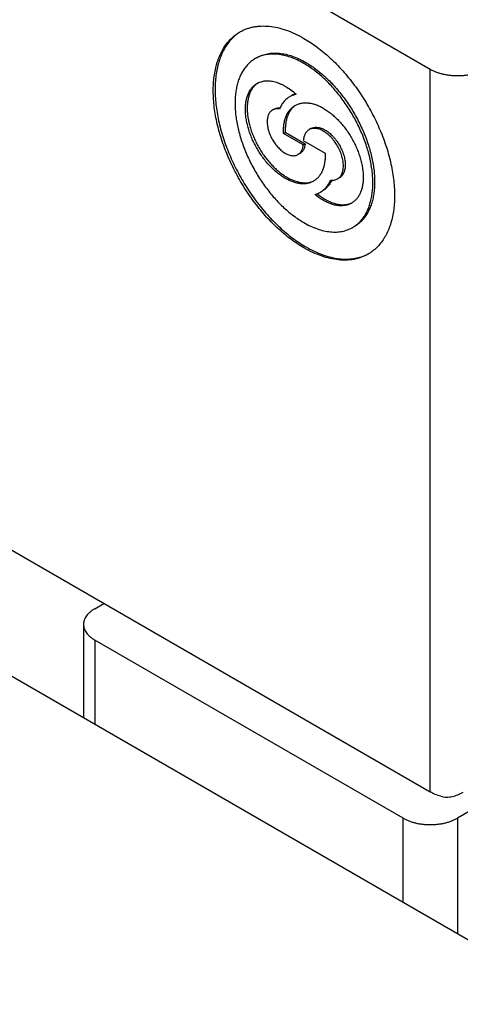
# Model space of a CAD drawing. Header units: inches. Extents: x 0 to 34, y 0 to 22.
# Tile 67 of 78: x 27.945 to 28.081, y 14.572 to 14.874. Entities that reach past the tile are written whole.
import ezdxf

# ---------------------------------------------------------------- set-up
doc = ezdxf.new("R2010")
doc.units = ezdxf.units.IN
doc.header["$LTSCALE"] = 1.87
doc.header["$MEASUREMENT"] = 0
doc.layers.get('0').update_dxf_attribs({"linetype": 'CONTINUOUS'})

msp = doc.modelspace()

# ---------------------------------------------------------------- linework, layer by layer
at = {"color": 7, "linetype": 'CONTINUOUS'}
for p, q in [((28.0714115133, 14.8591142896), (27.9266494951, 14.9426980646)), ((28.0714115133, 14.6373172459), (28.0714115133, 14.8591142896)), ((28.0301923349, 14.8515336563), (28.0283447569, 14.8507970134)), ((28.0235168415, 14.8469544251), (28.0229600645, 14.8466329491)), ((28.0347755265, 14.8409450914), (28.0342187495, 14.8406236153)), ((28.0263450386, 14.8394899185), (28.0269018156, 14.8398113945)), ((28.0324371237, 14.8359724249), (28.0263450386, 14.8394899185)), ((28.0269018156, 14.8398113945), (28.0329939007, 14.8362939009)), ((28.0324371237, 14.8372582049), (28.0391336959, 14.833391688)), ((28.0324371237, 14.8359724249), (28.0329939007, 14.8362939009)), ((28.0313912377, 14.8333164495), (28.0308344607, 14.8329949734)), ((28.0435009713, 14.8258331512), (28.0429441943, 14.8255116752)), ((27.9266494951, 14.7209010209), (28.0714115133, 14.6373172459)), ((27.8943063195, 14.7009174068), (28.117351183, 14.5721340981)), ((27.9684077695, 14.6935786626), (27.9711889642, 14.6951844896)), ((27.9649484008, 14.6887565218), (27.9649484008, 14.6601295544)), ((28.0630598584, 14.6292834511), (27.9684077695, 14.6839343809)), ((27.9684077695, 14.6839343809), (27.9684077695, 14.6581321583)), ((28.174415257, 14.6839343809), (28.0797631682, 14.6292834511)), ((28.0630598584, 14.6034812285), (28.0630598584, 14.6292834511)), ((28.0797631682, 14.6292834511), (28.0797631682, 14.5938369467))]:
    msp.add_line(p, q, dxfattribs=at)
for centre, radius, start, end in [((28.0217021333, 14.8501019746), 0.0058156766, 123.8217497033, 126.3211137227), ((28.0323455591, 14.8451481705), 0.006892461, 109.3851215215, 119.9788338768), ((28.0333978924, 14.8433395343), 0.0058355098, 125.6193976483, 126.310991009), ((28.0333843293, 14.8433585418), 0.0058121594, 123.3289852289, 125.6198354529), ((28.033194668, 14.8302052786), 0.0058530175, 292.8765623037, 293.660239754), ((28.0332084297, 14.8301741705), 0.0058190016, 293.6590495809, 296.9420317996), ((28.0323238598, 14.8295220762), 0.0099315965, 332.7300718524, 333.5658941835), ((28.0338960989, 14.8277615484), 0.0073774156, 286.8706235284, 291.7893440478), ((28.0339464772, 14.8276291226), 0.0072357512, 291.8081644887, 292.5722790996), ((28.0339802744, 14.8275500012), 0.0071497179, 292.5655669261, 299.9880305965), ((28.0448663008, 14.8234886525), 0.0058852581, 290.9618509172, 293.6724781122), ((28.0448925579, 14.8234280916), 0.0058192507, 293.6751164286, 296.8928416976)]:
    msp.add_arc(centre, radius, start, end, dxfattribs=at)
for points, knots in [([(28.0326233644, 14.8043632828), (28.0319278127, 14.8047648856), (28.0305388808, 14.8056279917), (28.0285037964, 14.8070664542), (28.0264910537, 14.8086638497), (28.0245115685, 14.8104115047), (28.022575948, 14.8123000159), (28.0206946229, 14.8143192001), (28.0188777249, 14.816458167), (28.0171350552, 14.8187053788), (28.0154760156, 14.8210487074), (28.0139095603, 14.823475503), (28.0124441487, 14.825972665), (28.0110876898, 14.8285267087), (28.0098475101, 14.8311238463), (28.0087303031, 14.833750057), (28.0077420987, 14.8363911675), (28.0068882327, 14.8390329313), (28.0061733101, 14.8416611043), (28.0056011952, 14.8442615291), (28.0051749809, 14.8468202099), (28.0048969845, 14.8493233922), (28.004768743, 14.8517576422), (28.0047910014, 14.8541099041), (28.0049637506, 14.8563676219), (28.0052861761, 14.8585186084), (28.0056825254, 14.8602306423), (28.0060748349, 14.8615334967), (28.0065065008, 14.8627646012), (28.0071329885, 14.864219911), (28.0080319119, 14.8658352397), (28.009065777, 14.8672924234), (28.0102293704, 14.8685829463), (28.0115161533, 14.8696988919), (28.0124537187, 14.8703234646), (28.0129373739, 14.870602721)], [0, 0, 0, 0, 0.0306653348, 0.0623882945, 0.0951022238, 0.1287253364, 0.1631634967, 0.1983120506, 0.2340575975, 0.2702797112, 0.3068525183, 0.3436462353, 0.3805286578, 0.4173666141, 0.4540274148, 0.4903803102, 0.5262979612, 0.5616579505, 0.5963443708, 0.6302494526, 0.6632753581, 0.695336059, 0.7263594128, 0.7562894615, 0.785088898, 0.8127418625, 0.8392568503, 0.8521007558, 0.8646761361, 0.8890531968, 0.9124932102, 0.9351287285, 0.9571250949, 0.9786767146, 1, 1, 1, 1]), ([(28.0129461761, 14.8705896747), (28.0127140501, 14.8704400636), (28.0122580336, 14.8701253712), (28.0113813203, 14.8694356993), (28.0103539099, 14.8684596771), (28.0092491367, 14.8671257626), (28.008272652, 14.8656318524), (28.0074294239, 14.8639864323), (28.0067234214, 14.8621984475), (28.0061579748, 14.8602774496), (28.0057357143, 14.8582335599), (28.0054586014, 14.856077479), (28.005327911, 14.8538204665), (28.0053441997, 14.8514743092), (28.0055073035, 14.8490512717), (28.0058163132, 14.8465640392), (28.0062695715, 14.8440256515), (28.0068646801, 14.8414494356), (28.0075984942, 14.8388489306), (28.0084671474, 14.836237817), (28.0094660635, 14.8336298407), (28.0105899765, 14.8310387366), (28.011832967, 14.8284781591), (28.0131884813, 14.8259616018), (28.0146493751, 14.8235023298), (28.0162079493, 14.8211133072), (28.0178559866, 14.8188071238), (28.0195848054, 14.8165959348), (28.0213852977, 14.8144913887), (28.0232479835, 14.8125045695), (28.0251630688, 14.8106459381), (28.0271204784, 14.8089252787), (28.0291099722, 14.8073516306), (28.0311210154, 14.8059333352), (28.0324930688, 14.8050814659), (28.0331801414, 14.8046847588)], [0, 0, 0, 0, 0.0106307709, 0.0213110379, 0.0429175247, 0.0650334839, 0.0878385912, 0.1114830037, 0.1360847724, 0.1617297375, 0.1884729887, 0.2163413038, 0.2453359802, 0.2754356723, 0.3065991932, 0.3387680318, 0.3718686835, 0.4058147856, 0.4405090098, 0.4758448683, 0.5117083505, 0.5479794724, 0.5845337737, 0.621243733, 0.6579801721, 0.6946136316, 0.7310157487, 0.7670606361, 0.8026263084, 0.8375961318, 0.8718603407, 0.9053176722, 0.9378770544, 0.9694593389, 1, 1, 1, 1]), ([(28.0129373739, 14.870602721), (28.0132596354, 14.8707887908), (28.0139219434, 14.8711344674), (28.014959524, 14.8715685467), (28.0160397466, 14.8719177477), (28.0171597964, 14.8721812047), (28.0183169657, 14.8723583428), (28.019924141, 14.8724804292), (28.0220204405, 14.8724076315), (28.0246027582, 14.8719742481), (28.0272585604, 14.8711999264), (28.029962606, 14.8700932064), (28.0317352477, 14.8691650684), (28.0326233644, 14.8686522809)], [0, 0, 0, 0, 0.0539094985, 0.108077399, 0.1627559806, 0.2181857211, 0.2745904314, 0.3321734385, 0.4514986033, 0.5773847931, 0.7105730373, 0.8514314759, 1, 1, 1, 1]), ([(28.0326233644, 14.8686522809), (28.0333189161, 14.8682506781), (28.034707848, 14.867387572), (28.0367429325, 14.8659491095), (28.0387556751, 14.8643517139), (28.0407351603, 14.862604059), (28.0426707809, 14.8607155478), (28.044552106, 14.8586963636), (28.0463690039, 14.8565573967), (28.0481116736, 14.8543101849), (28.0497707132, 14.8519668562), (28.0513371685, 14.8495400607), (28.0528025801, 14.8470428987), (28.054159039, 14.844488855), (28.0553992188, 14.8418917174), (28.0565164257, 14.8392655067), (28.0575046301, 14.8366243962), (28.0583584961, 14.8339826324), (28.0590734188, 14.8313544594), (28.0596455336, 14.8287540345), (28.060071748, 14.8261953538), (28.0603497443, 14.8236921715), (28.0604779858, 14.8212579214), (28.0604557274, 14.8189056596), (28.0602829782, 14.8166479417), (28.0599605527, 14.8144969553), (28.0595642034, 14.8127849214), (28.0591718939, 14.811482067), (28.058740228, 14.8102509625), (28.0581137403, 14.8087956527), (28.057214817, 14.807180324), (28.0561809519, 14.8057231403), (28.0550173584, 14.8044326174), (28.0537305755, 14.8033166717), (28.0527930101, 14.8026920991), (28.052309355, 14.8024128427)], [0, 0, 0, 0, 0.0306653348, 0.0623882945, 0.0951022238, 0.1287253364, 0.1631634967, 0.1983120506, 0.2340575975, 0.2702797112, 0.3068525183, 0.3436462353, 0.3805286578, 0.4173666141, 0.4540274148, 0.4903803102, 0.5262979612, 0.5616579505, 0.5963443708, 0.6302494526, 0.6632753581, 0.695336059, 0.7263594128, 0.7562894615, 0.785088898, 0.8127418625, 0.8392568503, 0.8521007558, 0.8646761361, 0.8890531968, 0.9124932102, 0.9351287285, 0.9571250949, 0.9786767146, 1, 1, 1, 1]), ([(28.0176620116, 14.8624199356), (28.0172944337, 14.8622077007), (28.0165818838, 14.8617330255), (28.0156039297, 14.8608849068), (28.0147195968, 14.8599041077), (28.0139338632, 14.8587966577), (28.0132506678, 14.8575689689), (28.0126733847, 14.8562279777), (28.0122047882, 14.8547810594), (28.0118471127, 14.8532360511), (28.0116020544, 14.8516012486), (28.0114707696, 14.8498853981), (28.0114538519, 14.8480976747), (28.0115513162, 14.846247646), (28.0117625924, 14.8443452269), (28.012086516, 14.8424006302), (28.012521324, 14.8404243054), (28.0130646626, 14.8384269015), (28.0137136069, 14.836419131), (28.0147203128, 14.8337286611), (28.0162195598, 14.8304116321), (28.018358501, 14.8265835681), (28.0204035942, 14.8235565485), (28.0221766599, 14.8212700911), (28.0235575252, 14.819644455), (28.0249873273, 14.8181098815), (28.0264583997, 14.8166746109), (28.0279628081, 14.815346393), (28.0294924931, 14.8141323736), (28.0310391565, 14.8130391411), (28.0320947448, 14.8123831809), (28.0326233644, 14.8120779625)], [0, 0, 0, 0, 0.0213245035, 0.0428773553, 0.0648749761, 0.0875117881, 0.110953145, 0.1353315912, 0.1607459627, 0.1872624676, 0.2149170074, 0.2437180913, 0.2736498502, 0.3046749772, 0.3367375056, 0.3697653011, 0.4036723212, 0.4383607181, 0.4737227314, 0.5096424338, 0.5826431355, 0.6563510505, 0.7297048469, 0.765929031, 0.8016766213, 0.8368271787, 0.8712673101, 0.9048923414, 0.9376081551, 0.9693328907, 1, 1, 1, 1]), ([(28.0326233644, 14.8609376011), (28.031948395, 14.86132732), (28.0306011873, 14.862032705), (28.0285461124, 14.8628738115), (28.0265277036, 14.8634622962), (28.0245651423, 14.8637916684), (28.0229719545, 14.863846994), (28.0217505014, 14.8637542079), (28.0208710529, 14.8636195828), (28.0200198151, 14.8634193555), (28.0191988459, 14.8631539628), (28.0184102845, 14.8628240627), (28.0179069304, 14.8625613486), (28.0176620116, 14.8624199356)], [0, 0, 0, 0, 0.1485686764, 0.2894269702, 0.422615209, 0.5485014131, 0.6678265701, 0.7254095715, 0.781814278, 0.8372440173, 0.8919225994, 0.9460905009, 1, 1, 1, 1]), ([(28.0182187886, 14.8627414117), (28.0184637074, 14.8628828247), (28.0189670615, 14.8631455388), (28.0197556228, 14.8634754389), (28.0205765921, 14.8637408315), (28.0214278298, 14.8639410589), (28.0223072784, 14.864075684), (28.0235287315, 14.8641684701), (28.0251219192, 14.8641131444), (28.0270844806, 14.8637837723), (28.0291028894, 14.8631952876), (28.0311579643, 14.862354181), (28.032505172, 14.8616487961), (28.0331801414, 14.8612590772)], [0, 0, 0, 0, 0.0539094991, 0.1080774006, 0.1627559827, 0.218185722, 0.2745904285, 0.3321734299, 0.4514985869, 0.577384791, 0.7105730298, 0.8514313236, 1, 1, 1, 1]), ([(28.0475847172, 14.8105956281), (28.0479522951, 14.810807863), (28.048664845, 14.8112825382), (28.0496427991, 14.8121306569), (28.050527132, 14.813111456), (28.0513128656, 14.814218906), (28.051996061, 14.8154465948), (28.0525733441, 14.816787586), (28.0530419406, 14.8182345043), (28.0533996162, 14.8197795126), (28.0536446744, 14.8214143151), (28.0537759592, 14.8231301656), (28.0537928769, 14.824917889), (28.0536954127, 14.8267679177), (28.0534841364, 14.8286703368), (28.0531602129, 14.8306149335), (28.0527254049, 14.8325912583), (28.0521820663, 14.8345886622), (28.051533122, 14.8365964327), (28.050526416, 14.8392869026), (28.049027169, 14.8426039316), (28.0468882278, 14.8464319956), (28.0448431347, 14.8494590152), (28.0430700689, 14.8517454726), (28.0416892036, 14.8533711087), (28.0402594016, 14.8549056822), (28.0387883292, 14.8563409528), (28.0372839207, 14.8576691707), (28.0357542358, 14.8588831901), (28.0342075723, 14.8599764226), (28.0331519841, 14.8606323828), (28.0326233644, 14.8609376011)], [0, 0, 0, 0, 0.0213245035, 0.0428773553, 0.0648749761, 0.0875117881, 0.110953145, 0.1353315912, 0.1607459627, 0.1872624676, 0.2149170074, 0.2437180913, 0.2736498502, 0.3046749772, 0.3367375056, 0.3697653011, 0.4036723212, 0.4383607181, 0.4737227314, 0.5096424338, 0.5826431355, 0.6563510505, 0.7297048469, 0.765929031, 0.8016766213, 0.8368271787, 0.8712673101, 0.9048923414, 0.9376081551, 0.9693328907, 1, 1, 1, 1]), ([(28.0331801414, 14.8612590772), (28.0337087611, 14.8609538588), (28.0347643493, 14.8602978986), (28.0363110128, 14.8592046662), (28.0378406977, 14.8579906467), (28.0393451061, 14.8566624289), (28.0408161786, 14.8552271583), (28.0422459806, 14.8536925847), (28.0436268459, 14.8520669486), (28.0453999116, 14.8497804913), (28.0474450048, 14.8467534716), (28.049583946, 14.8429254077), (28.051083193, 14.8396083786), (28.052089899, 14.8369179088), (28.0527388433, 14.8349101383), (28.0532821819, 14.8329127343), (28.0537169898, 14.8309364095), (28.0540409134, 14.8289918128), (28.0542521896, 14.8270893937), (28.0543496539, 14.825239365), (28.0543327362, 14.8234516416), (28.0542014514, 14.8217357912), (28.0539563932, 14.8201009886), (28.0535987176, 14.8185559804), (28.0531301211, 14.8171090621), (28.052552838, 14.8157680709), (28.0518696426, 14.8145403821), (28.051083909, 14.813432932), (28.0501995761, 14.812452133), (28.049221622, 14.8116040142), (28.0485090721, 14.811129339), (28.0481414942, 14.8109171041)], [0, 0, 0, 0, 0.0306671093, 0.0623918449, 0.0951076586, 0.1287326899, 0.1631728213, 0.1983233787, 0.234070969, 0.2702951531, 0.3436489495, 0.4173568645, 0.4903575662, 0.5262772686, 0.5616392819, 0.5963276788, 0.6302346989, 0.6632624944, 0.6953250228, 0.7263501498, 0.7562819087, 0.7850829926, 0.8127375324, 0.8392540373, 0.8646684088, 0.889046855, 0.9124882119, 0.9351250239, 0.9571226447, 0.9786754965, 1, 1, 1, 1]), ([(28.088114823, 14.8591142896), (28.0878350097, 14.8589527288), (28.0872482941, 14.8586470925), (28.0863171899, 14.8582500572), (28.085323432, 14.8579074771), (28.0842765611, 14.8576226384), (28.0831865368, 14.8573982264), (28.0820637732, 14.8572363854), (28.0809190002, 14.8571386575), (28.0797631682, 14.8571059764), (28.0786073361, 14.8571386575), (28.0774625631, 14.8572363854), (28.0763397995, 14.8573982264), (28.0752497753, 14.8576226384), (28.0742029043, 14.8579074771), (28.0732091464, 14.8582500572), (28.0722780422, 14.8586470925), (28.0716913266, 14.8589527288), (28.0714115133, 14.8591142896)], [0, 0, 0, 0, 0.0558392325, 0.1141799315, 0.1747837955, 0.2373540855, 0.3015492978, 0.3669929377, 0.4332828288, 0.5, 0.5667171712, 0.6330070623, 0.6984507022, 0.7626459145, 0.8252162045, 0.8858200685, 0.9441607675, 1, 1, 1, 1]), ([(28.0182354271, 14.8548157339), (28.0184264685, 14.8549260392), (28.0188233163, 14.8551257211), (28.0194528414, 14.8553571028), (28.0201148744, 14.8555199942), (28.0208062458, 14.8556137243), (28.02152385, 14.8556380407), (28.0222644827, 14.8555929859), (28.0230249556, 14.855478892), (28.0240806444, 14.8552308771), (28.0251429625, 14.8548476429), (28.0261982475, 14.8543484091), (28.0272946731, 14.8537457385), (28.0286578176, 14.8528355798), (28.0296849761, 14.8519902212), (28.0301923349, 14.8515336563)], [0, 0, 0, 0, 0.0501062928, 0.1006462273, 0.1520350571, 0.2046535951, 0.2588361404, 0.3148629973, 0.3729572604, 0.4332849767, 0.5609569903, 0.6284555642, 0.698347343, 0.8449692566, 1, 1, 1, 1]), ([(28.0355590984, 14.8248121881), (28.0354173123, 14.824730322), (28.0351259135, 14.8245782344), (28.0346694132, 14.824387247), (28.0341941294, 14.8242336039), (28.0335312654, 14.8240776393), (28.032656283, 14.8239799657), (28.0315629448, 14.8240180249), (28.0304266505, 14.8242086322), (28.0292582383, 14.8245492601), (28.0280684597, 14.8250361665), (28.0268683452, 14.8256644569), (28.025669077, 14.8264280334), (28.0244819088, 14.8273195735), (28.0233180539, 14.8283305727), (28.0221885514, 14.8294513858), (28.0211041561, 14.8306713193), (28.0200752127, 14.8319787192), (28.0191115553, 14.8333610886), (28.0182223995, 14.834805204), (28.0174162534, 14.8362972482), (28.0167008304, 14.837822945), (28.0160829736, 14.8393677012), (28.0155685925, 14.8409167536), (28.0151626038, 14.8424553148), (28.0148688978, 14.8439687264), (28.0146903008, 14.845442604), (28.0146285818, 14.8468629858), (28.014684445, 14.8482164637), (28.0148575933, 14.8494903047), (28.0151467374, 14.8506725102), (28.0155497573, 14.8517518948), (28.0160634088, 14.8527178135), (28.0165854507, 14.8534267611), (28.0170519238, 14.8539228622), (28.017422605, 14.8542576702), (28.0178162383, 14.8545575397), (28.0180936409, 14.8547338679), (28.0182354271, 14.8548157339)], [0, 0, 0, 0, 0.0112447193, 0.0225433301, 0.0339484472, 0.0455102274, 0.0692690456, 0.0941582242, 0.1204158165, 0.1481963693, 0.1775767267, 0.2085651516, 0.2411114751, 0.2751164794, 0.3104405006, 0.3469108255, 0.384328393, 0.4224736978, 0.4611123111, 0.4999999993, 0.5388876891, 0.5775263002, 0.6156716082, 0.6530891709, 0.6895595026, 0.7248835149, 0.7588885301, 0.791434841, 0.8224232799, 0.8518036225, 0.87958419, 0.9058417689, 0.9307309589, 0.9544897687, 0.9660515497, 0.9774566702, 0.9887552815, 1, 1, 1, 1]), ([(28.0182574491, 14.8547877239), (28.0180021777, 14.8546000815), (28.0175148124, 14.8541764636), (28.016880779, 14.8534225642), (28.0163419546, 14.8525518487), (28.01590275, 14.8515728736), (28.0155662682, 14.8504944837), (28.0153349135, 14.8493261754), (28.0152103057, 14.8480780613), (28.0151932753, 14.84676091), (28.0152838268, 14.8453860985), (28.0154810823, 14.8439655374), (28.015783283, 14.8425115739), (28.0161877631, 14.8410368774), (28.0166909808, 14.8395543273), (28.0172885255, 14.8380768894), (28.0179751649, 14.8366175), (28.0187448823, 14.8351889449), (28.019590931, 14.8338037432), (28.0205058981, 14.8324740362), (28.0214817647, 14.8312114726), (28.0225099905, 14.8300271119), (28.0235815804, 14.8289313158), (28.0246871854, 14.8279336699), (28.0258171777, 14.8270428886), (28.026961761, 14.8262667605), (28.0281110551, 14.825612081), (28.0292552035, 14.8250846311), (28.030384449, 14.8246891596), (28.0314892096, 14.8244294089), (28.0325600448, 14.8243081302), (28.0335877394, 14.8243271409), (28.0345626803, 14.8244870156), (28.0351775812, 14.8246892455), (28.0354700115, 14.8248126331)], [0, 0, 0, 0, 0.0224593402, 0.0455479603, 0.0695821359, 0.0948116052, 0.1214135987, 0.1494948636, 0.1790981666, 0.2102103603, 0.2427707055, 0.276678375, 0.3117993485, 0.3479723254, 0.3850141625, 0.4227246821, 0.4608911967, 0.4992927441, 0.5377041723, 0.5759001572, 0.6136592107, 0.6507677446, 0.6870243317, 0.7222441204, 0.7562637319, 0.7889464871, 0.8201884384, 0.8499250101, 0.878138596, 0.9048667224, 0.9302102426, 0.9543400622, 0.9774996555, 1, 1, 1, 1]), ([(28.0283447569, 14.8507970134), (28.0281686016, 14.8506953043), (28.0278243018, 14.8504753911), (28.027337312, 14.8500993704), (28.0268804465, 14.8496778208), (28.0263076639, 14.8490507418), (28.025672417, 14.8481513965), (28.0252744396, 14.8473555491), (28.0250982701, 14.8469367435)], [0, 0, 0, 0, 0.1189076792, 0.2384446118, 0.3592239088, 0.4818267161, 0.7343994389, 1, 1, 1, 1]), ([(28.0229600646, 14.8466329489), (28.0228309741, 14.8465584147), (28.0225827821, 14.8463852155), (28.0222548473, 14.8460624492), (28.0219728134, 14.8456793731), (28.0217392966, 14.8452402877), (28.0215561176, 14.8447496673), (28.0214246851, 14.8442122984), (28.0213459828, 14.8436332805), (28.0213205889, 14.8430180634), (28.0213486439, 14.8423724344), (28.0214298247, 14.8417024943), (28.0215633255, 14.8410145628), (28.0218122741, 14.8400712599), (28.0222464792, 14.8388911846), (28.0229355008, 14.8375264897), (28.0237729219, 14.8362474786), (28.0245778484, 14.8352814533), (28.0252703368, 14.8345942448), (28.0257993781, 14.8341346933), (28.0263389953, 14.8337294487), (28.0268841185, 14.8333823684), (28.027429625, 14.8330967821), (28.0279704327, 14.8328754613), (28.0285015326, 14.8327206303), (28.0290180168, 14.8326339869), (28.0295150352, 14.8326167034), (28.0299878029, 14.83266944), (28.0304312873, 14.8327920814), (28.030705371, 14.8329204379), (28.0308344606, 14.8329949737)], [0, 0, 0, 0, 0.0225278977, 0.0454805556, 0.069244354, 0.0941387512, 0.1204018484, 0.1481882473, 0.1775747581, 0.2085696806, 0.2411228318, 0.2751349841, 0.3104664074, 0.3469443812, 0.4224890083, 0.4999999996, 0.5775109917, 0.6530556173, 0.6895335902, 0.7248650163, 0.7588771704, 0.7914303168, 0.8224252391, 0.8518117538, 0.8795981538, 0.9058612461, 0.930755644, 0.9545194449, 0.9774721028, 1, 1, 1, 1]), ([(28.0250982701, 14.8469367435), (28.0249042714, 14.8469722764), (28.0245217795, 14.8470154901), (28.0239587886, 14.8469878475), (28.0234327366, 14.8468651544), (28.0231102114, 14.8467196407), (28.0229600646, 14.8466329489)], [0, 0, 0, 0, 0.2685682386, 0.521848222, 0.7639078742, 1, 1, 1, 1]), ([(28.0235168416, 14.846954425), (28.0236426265, 14.8470270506), (28.0239092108, 14.8471526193), (28.0243399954, 14.8472747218), (28.0247987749, 14.8473305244), (28.0251124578, 14.8473235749), (28.0252716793, 14.8473099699)], [0, 0, 0, 0, 0.2397866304, 0.4838711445, 0.7361829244, 1, 1, 1, 1]), ([(28.0263450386, 14.8394899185), (28.026326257, 14.8399773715), (28.0263293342, 14.8409285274), (28.0264655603, 14.842309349), (28.026732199, 14.8435925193), (28.0271271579, 14.8447644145), (28.0276469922, 14.8458122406), (28.0281864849, 14.8465802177), (28.028673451, 14.8471153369), (28.0290620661, 14.8474749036), (28.0294765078, 14.8477954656), (28.0297696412, 14.8479828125), (28.0299196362, 14.8480694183)], [0, 0, 0, 0, 0.1499561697, 0.2919282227, 0.4258395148, 0.5519758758, 0.6710454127, 0.7842188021, 0.8391368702, 0.8932284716, 0.9467569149, 1, 1, 1, 1]), ([(28.0299422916, 14.8480418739), (28.0298125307, 14.8479465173), (28.0295594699, 14.8477439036), (28.0290814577, 14.847292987), (28.0285398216, 14.8466429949), (28.0279950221, 14.8457480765), (28.0275541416, 14.8447408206), (28.027220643, 14.8436308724), (28.0269969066, 14.8424283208), (28.0268845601, 14.841144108), (28.0268844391, 14.84026238), (28.0269018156, 14.8398113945)], [0, 0, 0, 0, 0.052962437, 0.1064758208, 0.2159394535, 0.3300298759, 0.4499613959, 0.5765831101, 0.7103909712, 0.8515620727, 1, 1, 1, 1]), ([(28.0299196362, 14.8480694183), (28.0300614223, 14.8481512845), (28.030352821, 14.8483033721), (28.0308093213, 14.8484943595), (28.0312846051, 14.8486480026), (28.0319474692, 14.8488039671), (28.0328224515, 14.8489016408), (28.0339157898, 14.8488635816), (28.0350520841, 14.8486729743), (28.0362204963, 14.8483323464), (28.0374102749, 14.84784544), (28.0386103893, 14.8472171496), (28.0398096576, 14.8464535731), (28.0409968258, 14.845562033), (28.0421606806, 14.8445510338), (28.0432901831, 14.8434302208), (28.0443745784, 14.8422102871), (28.0454035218, 14.8409028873), (28.0463671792, 14.8395205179), (28.0472563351, 14.8380764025), (28.0480624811, 14.8365843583), (28.0487779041, 14.8350586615), (28.0493957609, 14.8335139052), (28.049910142, 14.8319648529), (28.0503161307, 14.8304262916), (28.0506098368, 14.8289128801), (28.0507884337, 14.8274390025), (28.0508501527, 14.8260186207), (28.0507942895, 14.8246651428), (28.0506211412, 14.8233913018), (28.0503319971, 14.8222090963), (28.0499289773, 14.8211297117), (28.0494153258, 14.820163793), (28.0488932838, 14.8194548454), (28.0484268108, 14.8189587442), (28.0480561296, 14.8186239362), (28.0476624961, 14.8183240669), (28.0473850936, 14.8181477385), (28.0472433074, 14.8180658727)], [0, 0, 0, 0, 0.0112447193, 0.0225433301, 0.0339484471, 0.0455102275, 0.0692690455, 0.0941582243, 0.1204158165, 0.1481963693, 0.1775767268, 0.2085651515, 0.2411114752, 0.2751164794, 0.3104405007, 0.3469108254, 0.3843283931, 0.4224736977, 0.4611123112, 0.4999999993, 0.5388876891, 0.5775263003, 0.6156716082, 0.6530891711, 0.6895595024, 0.7248835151, 0.75888853, 0.7914348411, 0.8224232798, 0.8518036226, 0.87958419, 0.9058417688, 0.930730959, 0.9544897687, 0.9660515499, 0.9774566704, 0.9887552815, 1, 1, 1, 1]), ([(28.0342187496, 14.8406236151), (28.0340922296, 14.840550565), (28.0338480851, 14.8403837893), (28.0335195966, 14.8400786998), (28.033230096, 14.8397205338), (28.0329817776, 14.8393124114), (28.032776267, 14.8388576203), (28.0326148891, 14.8383596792), (28.0324986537, 14.8378223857), (28.0324528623, 14.8374496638), (28.0324371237, 14.8372582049)], [0, 0, 0, 0, 0.1107013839, 0.2230449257, 0.3385550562, 0.4585451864, 0.5840616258, 0.7158652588, 0.8544350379, 1, 1, 1, 1]), ([(28.042944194, 14.8255116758), (28.0430872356, 14.8255942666), (28.0433622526, 14.8257861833), (28.0437256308, 14.8261438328), (28.0440381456, 14.8265683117), (28.0442968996, 14.8270548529), (28.0444998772, 14.8275984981), (28.0446455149, 14.8281939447), (28.0447327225, 14.8288355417), (28.0447608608, 14.8295172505), (28.0447297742, 14.8302326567), (28.0446398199, 14.830975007), (28.044491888, 14.8317372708), (28.0442874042, 14.8325121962), (28.044028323, 14.8332924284), (28.0436112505, 14.8343351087), (28.042971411, 14.8356023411), (28.0421938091, 14.836790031), (28.0414993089, 14.8376725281), (28.0409531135, 14.838286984), (28.0403842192, 14.8388515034), (28.0397980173, 14.839360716), (28.0392000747, 14.8398097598), (28.0385960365, 14.8401943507), (28.037991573, 14.8405108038), (28.0373923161, 14.8407560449), (28.0368038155, 14.8409276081), (28.036231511, 14.8410236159), (28.0356807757, 14.8410427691), (28.0351569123, 14.8409843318), (28.0346654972, 14.840848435), (28.0343617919, 14.8407062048), (28.0342187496, 14.8406236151)], [0, 0, 0, 0, 0.0225263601, 0.0454774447, 0.0692396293, 0.0941323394, 0.1203936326, 0.1481781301, 0.1775626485, 0.2085554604, 0.2411063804, 0.275116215, 0.3104452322, 0.3469207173, 0.3843435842, 0.4224942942, 0.4999999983, 0.5775057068, 0.6156564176, 0.6530792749, 0.689554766, 0.7248837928, 0.7588936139, 0.7914445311, 0.8224373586, 0.8518218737, 0.8796063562, 0.9058676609, 0.9307603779, 0.9545225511, 0.977473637, 1, 1, 1, 1]), ([(28.0347755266, 14.8409450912), (28.0349185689, 14.8410276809), (28.0352222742, 14.8411699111), (28.0357136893, 14.8413058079), (28.0362375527, 14.8413642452), (28.036788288, 14.8413450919), (28.0373605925, 14.8412490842), (28.0379490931, 14.8410775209), (28.0385483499, 14.8408322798), (28.0391528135, 14.8405158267), (28.0397568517, 14.8401312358), (28.0403547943, 14.8396821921), (28.0409409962, 14.8391729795), (28.0415098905, 14.83860846), (28.0420560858, 14.8379940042), (28.0427505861, 14.8371115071), (28.043528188, 14.8359238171), (28.0441680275, 14.8346565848), (28.0445850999, 14.8336139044), (28.0448441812, 14.8328336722), (28.045048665, 14.8320587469), (28.0451965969, 14.8312964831), (28.0452865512, 14.8305541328), (28.0453176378, 14.8298387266), (28.0452894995, 14.8291570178), (28.0452022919, 14.8285154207), (28.0450566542, 14.8279199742), (28.0448536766, 14.827376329), (28.0445949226, 14.8268897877), (28.0442824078, 14.8264653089), (28.0439190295, 14.8261076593), (28.0436440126, 14.8259157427), (28.043500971, 14.8258331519)], [0, 0, 0, 0, 0.022526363, 0.0454774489, 0.0692396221, 0.0941323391, 0.1203936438, 0.1481781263, 0.1775626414, 0.2085554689, 0.2411063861, 0.2751162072, 0.310445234, 0.3469207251, 0.3843435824, 0.4224942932, 0.5000000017, 0.5775057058, 0.6156564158, 0.6530792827, 0.6895547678, 0.724883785, 0.7588936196, 0.7914445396, 0.8224373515, 0.8518218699, 0.8796063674, 0.9058676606, 0.9307603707, 0.9545225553, 0.9774736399, 1, 1, 1, 1]), ([(28.0308344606, 14.8329949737), (28.0309470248, 14.8330599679), (28.0311643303, 14.8332080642), (28.0314572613, 14.8334784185), (28.0317160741, 14.8337954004), (28.0319388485, 14.8341563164), (28.032124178, 14.8345583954), (28.0323245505, 14.8351596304), (28.0324068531, 14.8356421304), (28.0324371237, 14.8359724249)], [0, 0, 0, 0, 0.1110276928, 0.2236570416, 0.3393779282, 0.4594793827, 0.5849950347, 0.7166844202, 1, 1, 1, 1]), ([(28.0329939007, 14.8362939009), (28.0329636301, 14.8359636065), (28.0328813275, 14.8354811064), (28.032680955, 14.8348798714), (28.0324956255, 14.8344777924), (28.0322728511, 14.8341168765), (28.0320140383, 14.8337998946), (28.0317211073, 14.8335295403), (28.0315038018, 14.8333814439), (28.0313912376, 14.8333164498)], [0, 0, 0, 0, 0.2833155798, 0.4150049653, 0.5405206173, 0.6606220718, 0.7763429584, 0.8889723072, 1, 1, 1, 1]), ([(28.0391336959, 14.833391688), (28.0391524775, 14.832904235), (28.0391494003, 14.8319530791), (28.0390131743, 14.8305722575), (28.0387465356, 14.8292890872), (28.0383515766, 14.828117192), (28.0378317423, 14.8270693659), (28.0372922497, 14.8263013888), (28.0368052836, 14.8257662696), (28.0364166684, 14.8254067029), (28.0360022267, 14.8250861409), (28.0357090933, 14.824898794), (28.0355590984, 14.8248121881)], [0, 0, 0, 0, 0.1499561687, 0.2919282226, 0.425839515, 0.5519758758, 0.6710454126, 0.7842188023, 0.8391368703, 0.8932284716, 0.9467569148, 1, 1, 1, 1]), ([(28.0408289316, 14.8251357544), (28.0410209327, 14.8251116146), (28.041399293, 14.8250890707), (28.0419539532, 14.8251399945), (28.0424735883, 14.8252766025), (28.0427938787, 14.8254248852), (28.042944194, 14.8255116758)], [0, 0, 0, 0, 0.2657092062, 0.518392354, 0.7616707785, 1, 1, 1, 1]), ([(28.0375538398, 14.8213574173), (28.0377289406, 14.821458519), (28.0380714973, 14.8216763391), (28.0385574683, 14.8220469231), (28.0390149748, 14.822460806), (28.0395905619, 14.8230742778), (28.0402342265, 14.8239510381), (28.0406451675, 14.8247273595), (28.0408289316, 14.8251357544)], [0, 0, 0, 0, 0.1193861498, 0.2393485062, 0.3604501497, 0.4832271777, 0.735572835, 1, 1, 1, 1]), ([(28.0411516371, 14.8249715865), (28.040969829, 14.8246189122), (28.040570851, 14.8239479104), (28.0399681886, 14.823190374), (28.0394378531, 14.8226560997), (28.0390192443, 14.8222928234), (28.0385777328, 14.8219648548), (28.0382684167, 14.8217700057), (28.0381106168, 14.8216788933)], [0, 0, 0, 0, 0.2620517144, 0.5139561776, 0.6370891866, 0.7588408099, 0.8796565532, 1, 1, 1, 1]), ([(28.0472433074, 14.8180658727), (28.0470636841, 14.8179621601), (28.0466914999, 14.817773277), (28.046102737, 14.8175500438), (28.0454849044, 14.8173872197), (28.0448406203, 14.8172854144), (28.0441723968, 14.8172449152), (28.0432377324, 14.817273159), (28.0422791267, 14.817427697), (28.0413140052, 14.8176934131), (28.0403000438, 14.8180491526), (28.0390163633, 14.8186455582), (28.037497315, 14.8195691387), (28.0365212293, 14.8203034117), (28.0360371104, 14.8207016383)], [0, 0, 0, 0, 0.05093277, 0.1022557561, 0.154344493, 0.2075468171, 0.262172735, 0.3184877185, 0.4369129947, 0.4994074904, 0.5641765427, 0.7005839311, 0.8460677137, 1, 1, 1, 1]), ([(28.0367001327, 14.8209362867), (28.0371372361, 14.8205814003), (28.0380177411, 14.8199223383), (28.0393836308, 14.8190773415), (28.0407476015, 14.8184092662), (28.0420933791, 14.8179267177), (28.0434047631, 14.8176362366), (28.0444713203, 14.8175572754), (28.0452862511, 14.8175977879), (28.0458700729, 14.8176772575), (28.0464329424, 14.8178060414), (28.0467953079, 14.8179252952), (28.0469717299, 14.8179928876)], [0, 0, 0, 0, 0.15133066, 0.2952038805, 0.4310935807, 0.5588081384, 0.6785652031, 0.7910653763, 0.845006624, 0.8976452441, 0.9492204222, 1, 1, 1, 1]), ([(28.0326233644, 14.8120779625), (28.0332983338, 14.8116882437), (28.0346455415, 14.8109828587), (28.0367006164, 14.8101417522), (28.0387190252, 14.8095532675), (28.0406815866, 14.8092238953), (28.0422747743, 14.8091685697), (28.0434962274, 14.8092613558), (28.044375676, 14.8093959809), (28.0452269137, 14.8095962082), (28.046047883, 14.8098616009), (28.0468364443, 14.8101915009), (28.0473397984, 14.810454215), (28.0475847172, 14.8105956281)], [0, 0, 0, 0, 0.1485686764, 0.2894269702, 0.422615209, 0.5485014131, 0.6678265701, 0.7254095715, 0.781814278, 0.8372440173, 0.8919225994, 0.9460905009, 1, 1, 1, 1]), ([(28.052309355, 14.8024128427), (28.0519870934, 14.8022267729), (28.0513247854, 14.8018810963), (28.0502872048, 14.801447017), (28.0492069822, 14.801097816), (28.0480869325, 14.800834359), (28.0469297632, 14.8006572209), (28.0453225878, 14.8005351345), (28.0432262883, 14.8006079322), (28.0406439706, 14.8010413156), (28.0379881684, 14.8018156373), (28.0352841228, 14.8029223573), (28.0335114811, 14.8038504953), (28.0326233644, 14.8043632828)], [0, 0, 0, 0, 0.0539094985, 0.108077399, 0.1627559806, 0.2181857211, 0.2745904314, 0.3321734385, 0.4514986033, 0.5773847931, 0.7105730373, 0.8514314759, 1, 1, 1, 1]), ([(28.0331801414, 14.8046847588), (28.0340371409, 14.804189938), (28.035747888, 14.8032910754), (28.0383565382, 14.8022077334), (28.0409217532, 14.801432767), (28.043420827, 14.800973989), (28.0454548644, 14.800858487), (28.0470198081, 14.8009336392), (28.0481491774, 14.8010699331), (28.0492451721, 14.8012865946), (28.0503053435, 14.8015831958), (28.0513271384, 14.8019590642), (28.0519827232, 14.8022626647), (28.0523024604, 14.8024269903)], [0, 0, 0, 0, 0.1479423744, 0.2884930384, 0.4216736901, 0.5477953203, 0.6674976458, 0.7252742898, 0.7818496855, 0.8374032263, 0.8921337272, 0.9462565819, 1, 1, 1, 1]), ([(27.9684077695, 14.6935786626), (27.9681413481, 14.6934248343), (27.9676343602, 14.6931034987), (27.9669412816, 14.692566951), (27.9663417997, 14.6919931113), (27.9658418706, 14.6913871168), (27.9654466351, 14.6907543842), (27.9651605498, 14.6901006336), (27.9649872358, 14.6894324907), (27.9649484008, 14.6889801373), (27.9649484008, 14.6887565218)], [0, 0, 0, 0, 0.1486032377, 0.2894940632, 0.4227158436, 0.54863546, 0.6679943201, 0.7819336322, 0.8919848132, 1, 1, 1, 1]), ([(27.9649484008, 14.6887565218), (27.9649484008, 14.6885329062), (27.9649872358, 14.6880805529), (27.9651605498, 14.68741241), (27.9654466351, 14.6867586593), (27.9658418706, 14.6861259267), (27.9663417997, 14.6855199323), (27.9669412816, 14.6849460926), (27.9676343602, 14.6844095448), (27.9681413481, 14.6840882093), (27.9684077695, 14.6839343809)], [0, 0, 0, 0, 0.1080151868, 0.2180663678, 0.3320056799, 0.45136454, 0.5772841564, 0.7105059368, 0.8513967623, 1, 1, 1, 1]), ([(28.0746730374, 14.6359856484), (28.0740864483, 14.6361474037), (28.0732319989, 14.6364334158), (28.072156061, 14.6369119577), (28.0716529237, 14.6371778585), (28.0714115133, 14.6373172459)], [0, 0, 0, 0, 0.5169918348, 0.7631530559, 1, 1, 1, 1]), ([(28.0746730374, 14.6359856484), (28.0749545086, 14.6359080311), (28.075530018, 14.6357923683), (28.0764096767, 14.6357343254), (28.0772944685, 14.6357827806), (28.0784715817, 14.6359764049), (28.0796220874, 14.6363424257), (28.0807249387, 14.6368386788), (28.0812621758, 14.6371267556), (28.081526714, 14.637279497)], [0, 0, 0, 0, 0.1224254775, 0.245215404, 0.3687180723, 0.4931293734, 0.7446495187, 0.8719179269, 1, 1, 1, 1]), ([(28.0630598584, 14.6292834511), (28.0633396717, 14.6291218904), (28.0639263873, 14.628816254), (28.0648574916, 14.6284192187), (28.0658512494, 14.6280766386), (28.0668981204, 14.6277918), (28.0679881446, 14.627567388), (28.0691109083, 14.6274055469), (28.0702556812, 14.6273078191), (28.0714115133, 14.6272751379), (28.0725673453, 14.6273078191), (28.0737121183, 14.6274055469), (28.0748348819, 14.627567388), (28.0759249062, 14.6277918), (28.0769717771, 14.6280766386), (28.077965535, 14.6284192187), (28.0788966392, 14.628816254), (28.0794833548, 14.6291218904), (28.0797631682, 14.6292834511)], [0, 0, 0, 0, 0.0558392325, 0.1141799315, 0.1747837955, 0.2373540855, 0.3015492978, 0.3669929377, 0.4332828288, 0.5, 0.5667171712, 0.6330070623, 0.6984507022, 0.7626459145, 0.8252162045, 0.8858200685, 0.9441607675, 1, 1, 1, 1])]:
    msp.add_open_spline(points, degree=3, knots=knots, dxfattribs=at)

doc.saveas('drawing.dxf')
